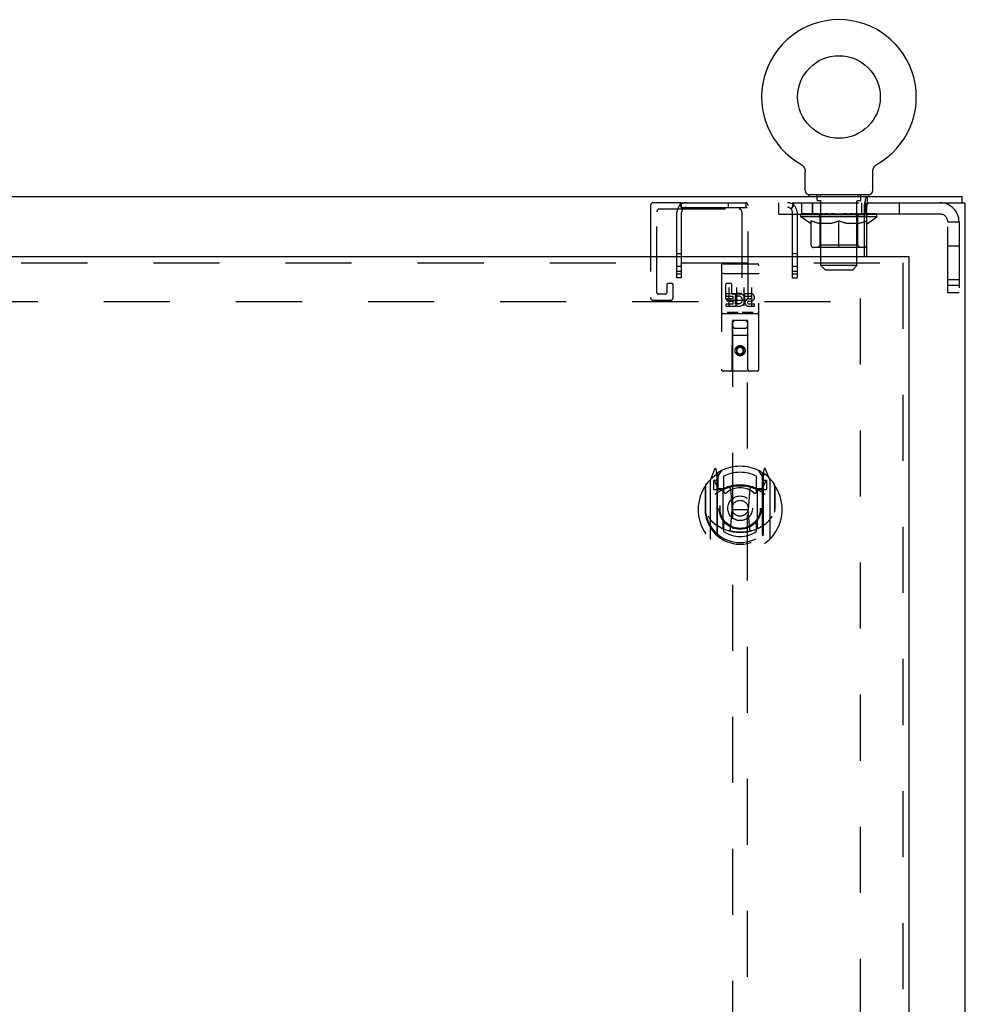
# Model space of a CAD drawing. Header units: inches. Extents: x 0 to 200, y 0 to 129.
# Tile 32 of 43: x 83 to 99, y 73 to 90. Entities that reach past the tile are written whole.
import ezdxf

# ---------------------------------------------------------------- set-up
doc = ezdxf.new("R2010")
doc.units = ezdxf.units.IN
doc.header["$LTSCALE"] = 11
doc.header["$MEASUREMENT"] = 0
doc.linetypes.add('HIDDEN', pattern=[0.2, 0.1, -0.1])
doc.layers.get('0').update_dxf_attribs({"linetype": 'CONTINUOUS'})
doc.layers.add('DEFAULT_2', color=8, linetype='HIDDEN')
doc.layers.add('DOOR_ASSEMBLY', color=7, linetype='CONTINUOUS')

msp = doc.modelspace()

# ---------------------------------------------------------------- linework, layer by layer
at = {"color": 7, "linetype": 'Continuous'}
for p, q in [((96.329, 87.488), (96.329, 87.488)), ((96.329, 87.488), (96.333, 87.485)), ((96.33, 87.487), (96.331, 87.486)), ((96.333, 87.485), (96.337, 87.483)), ((96.337, 87.483), (96.341, 87.48)), ((96.341, 87.48), (96.345, 87.477)), ((96.345, 87.477), (96.349, 87.474)), ((96.349, 87.474), (96.353, 87.47)), ((96.353, 87.47), (96.357, 87.467)), ((96.357, 87.467), (96.361, 87.463)), ((96.36, 87.463), (96.364, 87.46)), ((96.364, 87.46), (96.367, 87.456)), ((96.367, 87.456), (96.371, 87.452)), ((96.371, 87.452), (96.374, 87.448)), ((96.374, 87.448), (96.377, 87.444)), ((96.377, 87.444), (96.379, 87.439)), ((96.379, 87.439), (96.382, 87.435)), ((96.382, 87.435), (96.384, 87.431)), ((96.384, 87.431), (96.387, 87.426)), ((96.387, 87.426), (96.389, 87.421)), ((96.389, 87.422), (96.391, 87.417)), ((97.537, 87.417), (97.539, 87.422)), ((97.539, 87.421), (97.541, 87.426)), ((97.541, 87.426), (97.543, 87.431)), ((97.543, 87.431), (97.546, 87.435)), ((97.546, 87.435), (97.548, 87.439)), ((97.548, 87.439), (97.551, 87.444)), ((97.551, 87.444), (97.554, 87.448)), ((97.554, 87.448), (97.557, 87.452)), ((97.557, 87.452), (97.56, 87.456)), ((97.56, 87.456), (97.564, 87.46)), ((97.564, 87.46), (97.567, 87.463)), ((97.567, 87.463), (97.571, 87.467)), ((97.571, 87.467), (97.575, 87.47)), ((97.574, 87.47), (97.578, 87.474)), ((97.578, 87.474), (97.582, 87.477)), ((97.582, 87.477), (97.586, 87.48)), ((97.586, 87.48), (97.591, 87.483)), ((97.591, 87.483), (97.595, 87.485)), ((97.591, 87.483), (97.592, 87.483)), ((97.595, 87.485), (97.599, 87.488)), ((97.596, 87.486), (97.598, 87.487)), ((97.599, 87.488), (97.599, 87.488)), ((96.391, 87.417), (96.393, 87.412)), ((96.393, 87.412), (96.394, 87.407)), ((96.394, 87.407), (96.396, 87.402)), ((96.396, 87.402), (96.397, 87.397)), ((96.397, 87.398), (96.398, 87.393)), ((96.398, 87.393), (96.399, 87.388)), ((96.399, 87.388), (96.4, 87.383)), ((96.4, 87.383), (96.401, 87.377)), ((96.401, 87.049), (96.401, 87.363)), ((97.526, 87.367), (97.527, 87.372)), ((97.526, 87.367), (97.527, 87.372)), ((97.526, 87.363), (97.526, 87.367)), ((97.526, 87.049), (97.526, 87.363)), ((97.527, 87.377), (97.528, 87.383)), ((97.527, 87.372), (97.527, 87.378)), ((97.528, 87.388), (97.529, 87.393)), ((97.528, 87.383), (97.528, 87.388)), ((97.529, 87.393), (97.531, 87.398)), ((97.531, 87.397), (97.532, 87.402)), ((97.532, 87.402), (97.533, 87.407)), ((97.533, 87.407), (97.535, 87.412)), ((97.535, 87.412), (97.537, 87.417)), ((96.464, 86.98), (96.464, 86.95)), ((97.464, 86.98), (96.464, 86.98)), ((97.441, 86.846), (97.441, 86.95)), ((97.464, 86.98), (97.464, 86.95)), ((99.016, 86.846), (99.016, 86.95)), ((97.441, 86.846), (97.482, 86.846)), ((97.391, 86.613), (97.422, 86.613))]:
    msp.add_line(p, q, dxfattribs=at)
at = {"color": 3, "linetype": 'Continuous'}
for p, q in [((67.624, 86.95), (99.016, 86.95)), ((97.391, 85.95), (97.391, 86.825)), ((97.422, 86.786), (97.422, 85.95)), ((97.482, 86.846), (99.068, 86.846)), ((99.068, 8.314), (99.068, 86.846)), ((97.422, 86.658), (97.391, 86.658))]:
    msp.add_line(p, q, dxfattribs=at)
at = {"color": 7, "linetype": 'Continuous'}
for points in [[(96.401, 87.378), (96.401, 87.372), (96.401, 87.367), (96.401, 87.363)], [(97.391, 86.774), (97.393, 86.775), (97.395, 86.776), (97.397, 86.777), (97.399, 86.779), (97.401, 86.781), (97.402, 86.782), (97.404, 86.784), (97.406, 86.786), (97.407, 86.788), (97.409, 86.791), (97.41, 86.793), (97.412, 86.796), (97.413, 86.799), (97.415, 86.802), (97.416, 86.805), (97.417, 86.808), (97.418, 86.811), (97.419, 86.814), (97.422, 86.821)], [(97.422, 86.821), (97.423, 86.824), (97.424, 86.827), (97.425, 86.83), (97.426, 86.833), (97.428, 86.835), (97.429, 86.838), (97.43, 86.84), (97.432, 86.841), (97.433, 86.843), (97.435, 86.844), (97.436, 86.845), (97.438, 86.845), (97.439, 86.846), (97.441, 86.846)], [(97.391, 86.531), (97.402, 86.535), (97.422, 86.543)]]:
    msp.add_lwpolyline(points, dxfattribs=at)
at = {"color": 3, "linetype": 'Continuous'}
for points in [[(97.404, 86.883), (97.405, 86.888), (97.405, 86.894), (97.406, 86.899), (97.407, 86.904), (97.408, 86.908), (97.409, 86.913), (97.41, 86.917), (97.411, 86.92), (97.412, 86.924), (97.414, 86.927), (97.415, 86.931), (97.417, 86.934), (97.419, 86.937), (97.42, 86.939), (97.422, 86.941), (97.424, 86.943), (97.425, 86.945), (97.427, 86.946), (97.429, 86.947), (97.431, 86.948), (97.433, 86.949), (97.436, 86.949), (97.438, 86.95), (97.441, 86.95)], [(97.391, 86.825), (97.392, 86.828), (97.394, 86.832), (97.395, 86.836), (97.396, 86.84), (97.397, 86.845), (97.398, 86.85), (97.399, 86.855), (97.4, 86.861), (97.401, 86.866), (97.404, 86.883)]]:
    msp.add_lwpolyline(points, dxfattribs=at)
at = {"color": 7, "linetype": 'Continuous'}
msp.add_circle((96.964, 88.608), 0.688, dxfattribs=at)
for centre, radius, start, end in [((96.964, 88.608), 1.288, 299.5053, 240.4947), ((96.47, 87.049), 0.069, 180, 265), ((97.457, 87.049), 0.069, 275, 360), ((97.39, 86.139), 0.0371, 270.9119, 328.4889)]:
    msp.add_arc(centre, radius, start, end, dxfattribs=at)
at = {"color": 3, "linetype": 'Continuous'}
msp.add_arc((97.482, 86.786), 0.06, 90, 180, dxfattribs=at)
at = {"color": 7, "linetype": 'Continuous'}
msp.add_ellipse((96.964, 86.66), major_axis=(0.633, -0.029), ratio=0.038841, start_param=0.764028, end_param=0.81741, dxfattribs=at)
at = {"layer": 'DEFAULT_2', "color": 8, "linetype": 'HIDDEN'}
for p, q in [((96.336, 87.483), (96.337, 87.483)), ((96.599, 86.89), (96.599, 86.97)), ((96.651, 86.98), (96.651, 86.95)), ((97.276, 86.98), (97.276, 86.95)), ((97.329, 86.89), (97.329, 86.97)), ((93.826, 86.8), (93.826, 85.267)), ((94.336, 86.846), (93.872, 86.846)), ((94.312, 86.8), (94.367, 86.744)), ((94.336, 86.768), (94.336, 86.846)), ((94.336, 86.846), (96.196, 86.846)), ((94.336, 86.768), (96.196, 86.768)), ((95.118, 86.846), (95.118, 86.768)), ((95.414, 86.846), (95.414, 86.768)), ((95.451, 85.267), (95.451, 86.8)), ((95.964, 86.658), (95.964, 86.846)), ((96.22, 86.8), (96.164, 86.744)), ((96.196, 86.768), (96.196, 86.846)), ((96.196, 86.846), (97.441, 86.846)), ((96.339, 86.846), (96.339, 86.658)), ((96.524, 86.658), (96.524, 86.846)), ((96.526, 86.658), (96.526, 86.846)), ((96.669, 86.88), (96.609, 86.88)), ((96.664, 85.799), (96.664, 86.87)), ((97.319, 86.88), (97.259, 86.88)), ((97.264, 85.799), (97.264, 86.87)), ((97.339, 86.846), (97.339, 86.658)), ((97.401, 86.658), (97.401, 86.846)), ((97.404, 86.658), (97.404, 86.846)), ((97.964, 86.846), (97.964, 86.658)), ((93.93, 85.348), (93.93, 86.696)), ((93.976, 86.742), (95.301, 86.742)), ((94.266, 85.596), (94.266, 86.688)), ((94.344, 85.596), (94.344, 86.688)), ((94.362, 86.75), (94.362, 86.75)), ((95.347, 86.696), (95.347, 85.348)), ((95.964, 86.658), (97.391, 86.658)), ((96.188, 85.596), (96.188, 86.688)), ((96.266, 86.688), (96.266, 85.596)), ((96.331, 86.613), (96.331, 86.66)), ((97.391, 86.613), (96.331, 86.613)), ((96.49, 86.502), (96.331, 86.613)), ((96.34, 86.653), (96.34, 86.66)), ((96.349, 86.65), (96.349, 86.653)), ((96.349, 86.65), (97.579, 86.65)), ((96.358, 86.65), (96.358, 86.653)), ((96.359, 86.65), (96.359, 86.653)), ((96.369, 86.653), (96.369, 86.66)), ((96.385, 86.65), (96.385, 86.653)), ((96.387, 86.65), (96.387, 86.653)), ((96.415, 86.653), (96.415, 86.66)), ((96.43, 86.65), (96.43, 86.653)), ((96.433, 86.65), (96.433, 86.653)), ((96.637, 86.653), (96.436, 86.653)), ((96.479, 86.653), (96.479, 86.66)), ((96.48, 86.65), (96.48, 86.653)), ((96.481, 86.65), (96.481, 86.653)), ((96.484, 86.65), (96.484, 86.653)), ((96.491, 86.65), (96.491, 86.653)), ((96.491, 86.65), (96.491, 86.653)), ((96.495, 86.65), (96.495, 86.653)), ((96.498, 86.65), (96.498, 86.654)), ((96.502, 86.65), (96.502, 86.653)), ((96.516, 86.65), (96.516, 86.653)), ((96.535, 86.65), (96.535, 86.656)), ((96.535, 86.65), (96.535, 86.653)), ((96.555, 86.65), (96.555, 86.653)), ((96.555, 86.65), (96.555, 86.653)), ((96.557, 86.653), (96.557, 86.66)), ((96.566, 86.65), (96.566, 86.653)), ((96.571, 86.65), (96.571, 86.653)), ((96.58, 86.65), (96.58, 86.653)), ((96.591, 86.65), (96.591, 86.657)), ((96.607, 86.65), (96.607, 86.653)), ((96.61, 86.65), (96.61, 86.653)), ((96.637, 86.65), (96.637, 86.653)), ((96.704, 86.653), (96.642, 86.653)), ((96.647, 86.653), (96.647, 86.66)), ((96.651, 86.141), (96.651, 86.61)), ((96.654, 86.65), (96.654, 86.653)), ((96.659, 86.65), (96.659, 86.653)), ((96.665, 86.65), (96.665, 86.658)), ((96.669, 86.65), (96.669, 86.653)), ((96.68, 86.65), (96.68, 86.653)), ((96.704, 86.65), (96.704, 86.653)), ((96.779, 86.653), (96.72, 86.653)), ((96.74, 86.65), (96.74, 86.653)), ((96.747, 86.653), (96.747, 86.66)), ((96.751, 86.65), (96.751, 86.653)), ((96.753, 86.65), (96.753, 86.659)), ((96.756, 86.65), (96.756, 86.653)), ((96.764, 86.65), (96.764, 86.653)), ((96.779, 86.65), (96.779, 86.653)), ((96.859, 86.653), (96.805, 86.653)), ((96.818, 86.65), (96.818, 86.653)), ((96.849, 86.653), (96.964, 86.66)), ((96.854, 86.653), (96.854, 86.66)), ((96.854, 86.653), (96.854, 86.66)), ((96.854, 86.66), (96.854, 86.66)), ((96.854, 86.65), (96.854, 86.653)), ((96.858, 86.65), (96.858, 86.653)), ((96.859, 86.65), (96.859, 86.653)), ((96.86, 86.65), (96.86, 86.653)), ((96.943, 86.653), (96.895, 86.653)), ((96.9, 86.65), (96.9, 86.653)), ((96.943, 86.65), (96.943, 86.653)), ((96.961, 86.653), (96.961, 86.653)), ((96.961, 86.65), (96.961, 86.653)), ((96.961, 86.65), (96.961, 86.653)), ((96.964, 86.653), (96.964, 86.66)), ((96.966, 86.65), (96.966, 86.653)), ((96.966, 86.653), (96.967, 86.653)), ((96.967, 86.65), (96.967, 86.653)), ((96.968, 86.653), (97.033, 86.653)), ((96.985, 86.65), (96.985, 86.653)), ((97.001, 86.653), (97.001, 86.658)), ((97.001, 86.658), (97.078, 86.653)), ((97.022, 86.653), (97.022, 86.656)), ((97.027, 86.65), (97.027, 86.653)), ((97.068, 86.65), (97.068, 86.653)), ((97.068, 86.65), (97.068, 86.653)), ((97.068, 86.653), (97.123, 86.653)), ((97.069, 86.65), (97.069, 86.653)), ((97.073, 86.653), (97.073, 86.66)), ((97.073, 86.66), (97.074, 86.66)), ((97.073, 86.65), (97.073, 86.653)), ((97.074, 86.653), (97.074, 86.66)), ((97.11, 86.65), (97.11, 86.653)), ((97.149, 86.65), (97.149, 86.653)), ((97.149, 86.653), (97.208, 86.653)), ((97.164, 86.65), (97.164, 86.653)), ((97.172, 86.65), (97.172, 86.653)), ((97.174, 86.65), (97.174, 86.659)), ((97.177, 86.65), (97.177, 86.653)), ((97.18, 86.653), (97.18, 86.66)), ((97.188, 86.65), (97.188, 86.653)), ((97.224, 86.65), (97.224, 86.653)), ((97.224, 86.653), (97.286, 86.653)), ((97.248, 86.65), (97.248, 86.653)), ((97.259, 86.65), (97.259, 86.653)), ((97.263, 86.65), (97.263, 86.658)), ((97.269, 86.65), (97.269, 86.653)), ((97.274, 86.65), (97.274, 86.653)), ((97.277, 86.141), (97.277, 86.61)), ((97.28, 86.653), (97.28, 86.66)), ((97.291, 86.65), (97.291, 86.653)), ((97.291, 86.653), (97.492, 86.653)), ((97.318, 86.65), (97.318, 86.653)), ((97.321, 86.65), (97.321, 86.653)), ((97.337, 86.65), (97.337, 86.657)), ((97.348, 86.65), (97.348, 86.653)), ((97.357, 86.65), (97.357, 86.653)), ((97.361, 86.65), (97.361, 86.653)), ((97.371, 86.653), (97.371, 86.66)), ((97.372, 86.65), (97.372, 86.653)), ((97.372, 86.65), (97.372, 86.653)), ((97.393, 86.65), (97.393, 86.656)), ((97.393, 86.65), (97.393, 86.653)), ((97.411, 86.65), (97.411, 86.653)), ((98.646, 86.658), (97.422, 86.658)), ((97.597, 86.613), (97.422, 86.613)), ((97.426, 86.65), (97.426, 86.653)), ((97.43, 86.65), (97.43, 86.654)), ((97.433, 86.65), (97.433, 86.653)), ((97.437, 86.65), (97.437, 86.653)), ((97.437, 86.65), (97.437, 86.653)), ((97.438, 86.502), (97.597, 86.613)), ((97.444, 86.65), (97.444, 86.653)), ((97.447, 86.65), (97.447, 86.653)), ((97.448, 86.65), (97.448, 86.653)), ((97.449, 86.653), (97.449, 86.66)), ((97.495, 86.65), (97.495, 86.653)), ((97.498, 86.65), (97.498, 86.653)), ((97.512, 86.653), (97.512, 86.66)), ((97.541, 86.65), (97.541, 86.653)), ((97.543, 86.65), (97.543, 86.653)), ((97.559, 86.653), (97.559, 86.66)), ((97.569, 86.65), (97.569, 86.653)), ((97.57, 86.65), (97.57, 86.653)), ((97.579, 86.65), (97.579, 86.653)), ((97.588, 86.653), (97.588, 86.66)), ((97.597, 86.613), (97.597, 86.66)), ((96.49, 86.502), (96.5, 86.502)), ((96.5, 86.139), (96.5, 86.545)), ((96.823, 86.502), (96.643, 86.502)), ((96.964, 86.101), (96.964, 86.545)), ((97.285, 86.502), (97.105, 86.502)), ((97.422, 86.543), (97.427, 86.545)), ((97.427, 86.139), (97.427, 86.545)), ((97.427, 86.502), (97.438, 86.502)), ((98.776, 85.345), (98.776, 86.528)), ((98.776, 86.528), (98.964, 86.528)), ((98.964, 86.528), (98.964, 85.345)), ((96.651, 86.141), (96.611, 86.101)), ((97.277, 86.141), (96.651, 86.141)), ((97.277, 86.141), (97.316, 86.101)), ((98.776, 86.127), (98.964, 86.127)), ((94.344, 85.994), (94.266, 85.994)), ((96.266, 85.994), (96.188, 85.994)), ((97.39, 86.101), (96.537, 86.101)), ((94.344, 85.783), (94.266, 85.783)), ((96.266, 85.783), (96.188, 85.783)), ((96.733, 85.73), (96.664, 85.799)), ((97.264, 85.799), (96.664, 85.799)), ((97.195, 85.73), (97.264, 85.799)), ((94.344, 85.698), (94.266, 85.698)), ((94.344, 85.658), (94.266, 85.658)), ((96.266, 85.698), (96.188, 85.698)), ((96.266, 85.658), (96.188, 85.658)), ((96.733, 85.73), (97.195, 85.73)), ((94.097, 85.479), (94.097, 85.348)), ((94.178, 85.502), (94.12, 85.502)), ((94.201, 85.267), (94.201, 85.479)), ((94.344, 85.596), (94.266, 85.596)), ((95.076, 85.479), (95.076, 85.267)), ((95.157, 85.502), (95.099, 85.502)), ((95.18, 85.348), (95.18, 85.479)), ((96.188, 85.596), (96.266, 85.596)), ((98.776, 85.565), (98.964, 85.565)), ((98.964, 85.47), (98.776, 85.47)), ((94.074, 85.325), (93.953, 85.325)), ((95.324, 85.325), (95.203, 85.325)), ((98.964, 85.345), (98.776, 85.345)), ((69.322, 85.2), (97.318, 85.2)), ((93.872, 85.221), (94.155, 85.221)), ((95.122, 85.221), (95.405, 85.221)), ((97.318, 85.252), (97.318, 9.908))]:
    msp.add_line(p, q, dxfattribs=at)
for points in [[(94.312, 86.8), (94.315, 86.803), (94.317, 86.807), (94.319, 86.811), (94.321, 86.816), (94.322, 86.821)], [(94.322, 86.821), (94.325, 86.83), (94.326, 86.834), (94.327, 86.837), (94.329, 86.84), (94.33, 86.843), (94.332, 86.844), (94.334, 86.845), (94.336, 86.846)], [(94.336, 86.808), (94.336, 86.808), (94.336, 86.809), (94.336, 86.809), (94.336, 86.809), (94.336, 86.808), (94.336, 86.808), (94.336, 86.807), (94.336, 86.806)], [(94.362, 86.75), (94.361, 86.75), (94.361, 86.751), (94.361, 86.751), (94.36, 86.752), (94.359, 86.753), (94.359, 86.754), (94.358, 86.755), (94.358, 86.756), (94.357, 86.757), (94.356, 86.757), (94.356, 86.758), (94.355, 86.759), (94.354, 86.761), (94.354, 86.762), (94.353, 86.763), (94.353, 86.764), (94.352, 86.765), (94.351, 86.766), (94.351, 86.767), (94.35, 86.768), (94.35, 86.769), (94.349, 86.771), (94.348, 86.772), (94.348, 86.773), (94.347, 86.774), (94.346, 86.776), (94.346, 86.777), (94.345, 86.779), (94.345, 86.78), (94.344, 86.782), (94.343, 86.783), (94.343, 86.784), (94.342, 86.786), (94.342, 86.787), (94.342, 86.788), (94.341, 86.789), (94.341, 86.791), (94.34, 86.792), (94.34, 86.793), (94.339, 86.794), (94.339, 86.795), (94.339, 86.796), (94.338, 86.798), (94.338, 86.799), (94.338, 86.8), (94.338, 86.801), (94.337, 86.802), (94.337, 86.803), (94.337, 86.804), (94.337, 86.805), (94.337, 86.806), (94.336, 86.807), (94.336, 86.807), (94.336, 86.808)], [(94.362, 86.748), (94.358, 86.752), (94.356, 86.754), (94.354, 86.757), (94.352, 86.759), (94.349, 86.761), (94.346, 86.763), (94.344, 86.765), (94.341, 86.767), (94.338, 86.768), (94.336, 86.768)], [(96.196, 86.808), (96.196, 86.808), (96.195, 86.807), (96.195, 86.806), (96.195, 86.806), (96.195, 86.805), (96.195, 86.804), (96.195, 86.803), (96.194, 86.802), (96.194, 86.801), (96.194, 86.8), (96.194, 86.799), (96.193, 86.798), (96.193, 86.797), (96.193, 86.796), (96.192, 86.795), (96.192, 86.794), (96.192, 86.793), (96.191, 86.792), (96.191, 86.791), (96.191, 86.79), (96.19, 86.788), (96.19, 86.787), (96.19, 86.786), (96.189, 86.785), (96.189, 86.784), (96.188, 86.783), (96.188, 86.782), (96.187, 86.781), (96.187, 86.779), (96.186, 86.778), (96.186, 86.777), (96.185, 86.775), (96.184, 86.774), (96.184, 86.773), (96.183, 86.771), (96.182, 86.77), (96.182, 86.769), (96.181, 86.767), (96.18, 86.766), (96.18, 86.765), (96.179, 86.764), (96.179, 86.763), (96.178, 86.762), (96.177, 86.761), (96.177, 86.76), (96.176, 86.759), (96.175, 86.758), (96.175, 86.757), (96.174, 86.756), (96.174, 86.755), (96.173, 86.754), (96.172, 86.753), (96.172, 86.752), (96.171, 86.752), (96.171, 86.751), (96.171, 86.75), (96.17, 86.75)], [(96.173, 86.752), (96.175, 86.754), (96.178, 86.757), (96.18, 86.759), (96.183, 86.761), (96.185, 86.763), (96.188, 86.765), (96.191, 86.767), (96.193, 86.768), (96.196, 86.768)], [(96.22, 86.8), (96.217, 86.802), (96.215, 86.806), (96.213, 86.81), (96.212, 86.814), (96.21, 86.818), (96.209, 86.822), (96.208, 86.826), (96.207, 86.83), (96.206, 86.833), (96.205, 86.836), (96.203, 86.839), (96.202, 86.842), (96.201, 86.843), (96.199, 86.845), (96.197, 86.846), (96.196, 86.846)], [(96.196, 86.809), (96.196, 86.809), (96.196, 86.808)], [(96.196, 86.806), (96.196, 86.807), (96.196, 86.807), (96.196, 86.808), (96.196, 86.808), (96.196, 86.809)], [(94.359, 86.752), (94.36, 86.752), (94.361, 86.751), (94.361, 86.751), (94.361, 86.75), (94.362, 86.75)], [(94.367, 86.744), (94.367, 86.744), (94.366, 86.745), (94.365, 86.745), (94.364, 86.747), (94.362, 86.748)], [(96.164, 86.744), (96.165, 86.744), (96.166, 86.745), (96.167, 86.745), (96.168, 86.747), (96.17, 86.748), (96.173, 86.752)], [(96.17, 86.75), (96.17, 86.75), (96.17, 86.75), (96.17, 86.75), (96.17, 86.75), (96.171, 86.751), (96.171, 86.751), (96.172, 86.752)], [(96.5, 86.545), (96.526, 86.535), (96.552, 86.526), (96.577, 86.518), (96.601, 86.512), (96.626, 86.506), (96.65, 86.502)], [(96.643, 86.502), (96.619, 86.506), (96.596, 86.512), (96.572, 86.518), (96.549, 86.526), (96.525, 86.535), (96.5, 86.544)], [(96.813, 86.502), (96.838, 86.506), (96.863, 86.512), (96.888, 86.519), (96.913, 86.526), (96.938, 86.535), (96.964, 86.545)], [(96.964, 86.544), (96.94, 86.534), (96.916, 86.526), (96.892, 86.518), (96.869, 86.512), (96.846, 86.506), (96.823, 86.502)], [(96.964, 86.545), (96.99, 86.535), (97.015, 86.526), (97.041, 86.518), (97.065, 86.512), (97.09, 86.506), (97.115, 86.502)], [(97.105, 86.502), (97.082, 86.506), (97.059, 86.512), (97.035, 86.518), (97.012, 86.526), (96.988, 86.534), (96.964, 86.544)], [(97.277, 86.502), (97.302, 86.506), (97.327, 86.512), (97.352, 86.518), (97.377, 86.526), (97.391, 86.531)], [(97.427, 86.544), (97.403, 86.534), (97.379, 86.526), (97.355, 86.518), (97.332, 86.512), (97.308, 86.506), (97.285, 86.502)]]:
    msp.add_lwpolyline(points, dxfattribs=at)
for centre, radius, start, end in [((96.47, 87.049), 0.069, 265, 270), ((96.589, 86.97), 0.01, 0, 90), ((97.339, 86.97), 0.01, 90, 180), ((97.457, 87.049), 0.069, 270, 275), ((93.872, 86.8), 0.046, 90, 180), ((94.424, 86.688), 0.158, 90, 180), ((94.424, 86.688), 0.08, 90, 180), ((95.405, 86.8), 0.046, 0, 90), ((96.108, 86.688), 0.158, 0, 90), ((96.108, 86.688), 0.08, 0, 90), ((96.609, 86.89), 0.01, 180, 270), ((96.654, 86.87), 0.01, 0, 90), ((97.274, 86.87), 0.01, 90, 180), ((97.319, 86.89), 0.01, 270, 360), ((98.646, 86.528), 0.318, 0, 90), ((93.976, 86.696), 0.046, 90, 180), ((95.301, 86.696), 0.046, 0, 90), ((96.611, 86.61), 0.0398, 0, 90), ((97.316, 86.61), 0.0398, 90, 180), ((98.646, 86.528), 0.13, 0, 90), ((96.537, 86.139), 0.0371, 180, 270), ((97.39, 86.139), 0.0371, 328.4889, 360), ((97.39, 86.139), 0.0371, 270, 270.9119), ((94.12, 85.479), 0.023, 90, 180), ((94.178, 85.479), 0.023, 0, 90), ((95.099, 85.479), 0.023, 90, 180), ((95.157, 85.479), 0.023, 0, 90), ((93.953, 85.348), 0.023, 180, 270), ((94.074, 85.348), 0.023, 270, 360), ((95.203, 85.348), 0.023, 180, 270), ((95.324, 85.348), 0.023, 270, 360), ((93.872, 85.267), 0.046, 180, 270), ((94.155, 85.267), 0.046, 270, 360), ((95.122, 85.267), 0.046, 180, 270), ((95.405, 85.267), 0.046, 270, 360)]:
    msp.add_arc(centre, radius, start, end, dxfattribs=at)
for centre, major_axis, ratio, start_param, end_param in [((96.964, 86.66), (0.633, 0.007), 0.05963, 2.96643, 3.140963), ((96.311, 86.648), (0.198, 0), 0.060556, 0.430652, 1.470503), ((96.964, 86.66), (0.633, 0), 0.060556, 3.141593, 3.316126), ((96.311, 86.641), (0.198, 0.002), 0.05963, 1.376596, 1.469874), ((96.964, 86.66), (0.633, 0.013), 0.05688, 2.791345, 2.965878), ((96.286, 86.648), (0.198, 0.002), 0.05963, 0.25549, 1.295341), ((96.355, 86.648), (0.198, -0.002), 0.05963, 0.605815, 1.645666), ((96.964, 86.66), (0.633, -0.007), 0.05963, -2.96643, -2.791898), ((96.355, 86.641), (0.198, 0), 0.060556, 1.551758, 1.645036), ((96.286, 86.641), (0.198, 0.004), 0.05688, 1.20151, 1.294789), ((96.356, 86.643), (0.164, 0.002), 0.05963, 1.065228, 1.614276), ((96.336, 86.643), (0.164, 0.003), 0.05688, 0.890143, 1.43919), ((96.394, 86.643), (0.164, 0), 0.060556, 1.240391, 1.789438), ((96.964, 86.66), (0.633, 0.019), 0.052395, 2.616403, 2.790936), ((96.283, 86.648), (0.198, 0.004), 0.05688, 0.080405, 1.120256), ((96.418, 86.648), (0.198, -0.004), 0.05688, 0.7809, 1.820751), ((96.964, 86.66), (0.633, -0.013), 0.05688, -2.791345, -2.616812), ((96.418, 86.641), (0.198, -0.002), 0.05963, 1.72692, 1.820198), ((96.283, 86.641), (0.198, 0.006), 0.052395, 1.026568, 1.119847), ((96.336, 86.643), (0.164, 0.005), 0.052395, 0.715201, 1.264248), ((96.45, 86.643), (0.164, -0.002), 0.05963, 1.415553, 1.9646), ((96.964, 86.66), (0.633, 0.025), 0.046319, 2.441654, 2.616187), ((96.497, 86.648), (0.198, -0.006), 0.052395, 0.955842, 1.995693), ((96.3, 86.648), (0.198, 0.006), 0.052395, -0.094537, 0.945314), ((96.964, 86.66), (0.633, -0.019), 0.052395, -2.616403, -2.44187), ((96.497, 86.641), (0.198, -0.004), 0.05688, 1.902006, 1.995284), ((96.3, 86.641), (0.198, 0.008), 0.046319, 0.851819, 0.945098), ((96.354, 86.643), (0.164, 0.006), 0.046319, 0.540452, 1.089499), ((96.521, 86.643), (0.164, -0.003), 0.05688, 1.590638, 2.139686), ((96.964, 86.66), (0.633, 0.029), 0.038841, 2.267123, 2.441656), ((96.59, 86.648), (0.198, -0.008), 0.046319, 1.130591, 2.170442), ((96.337, 86.648), (0.198, 0.008), 0.046319, -0.269286, 0.770565), ((96.964, 86.66), (0.633, -0.025), 0.046319, -2.441654, -2.267121), ((96.59, 86.641), (0.198, -0.006), 0.052395, 2.076947, 2.170226), ((96.337, 86.641), (0.198, 0.009), 0.038841, 0.677289, 0.770567), ((96.391, 86.643), (0.164, 0.008), 0.038841, 0.365921, 0.914969), ((96.606, 86.643), (0.164, -0.005), 0.052395, 1.76558, 2.314627), ((96.964, 86.66), (0.633, 0.033), 0.030195, 2.09281, 2.267343), ((96.695, 86.648), (0.198, -0.009), 0.038841, 1.305122, 2.344973), ((96.393, 86.648), (0.198, 0.009), 0.038841, -0.443817, 0.596034), ((96.964, 86.66), (0.633, -0.029), 0.038841, -2.267123, -2.092591), ((96.695, 86.641), (0.198, -0.008), 0.046319, 2.251696, 2.344975), ((96.393, 86.641), (0.198, 0.01), 0.030195, 0.502975, 0.596254), ((96.445, 86.643), (0.164, 0.009), 0.030195, 0.191608, 0.740655), ((96.701, 86.643), (0.164, -0.006), 0.046319, 1.940329, 2.489376), ((96.467, 86.648), (0.198, 0.01), 0.030195, -0.61813, 0.421721), ((96.964, 86.66), (0.633, 0.036), 0.020645, 1.918687, 2.09322), ((96.808, 86.648), (0.198, -0.01), 0.030195, 1.479435, 2.519286), ((96.964, 86.66), (0.633, -0.033), 0.030195, -2.09281, -1.918277), ((96.808, 86.641), (0.198, -0.009), 0.038841, 2.426227, 2.519505), ((96.467, 86.641), (0.198, 0.011), 0.020645, 0.328852, 0.422131), ((96.516, 86.643), (0.164, 0.009), 0.020645, 0.017485, 0.566532), ((96.804, 86.643), (0.164, -0.008), 0.038841, 2.11486, 2.663907), ((96.555, 86.648), (0.198, 0.011), 0.020645, -0.792253, 0.247598), ((96.964, 86.66), (0.633, 0.038), 0.010478, 1.744704, 1.919237), ((96.926, 86.648), (0.198, -0.011), 0.020645, 1.653558, 2.693409), ((96.964, 86.66), (0.633, -0.036), 0.020645, -1.918687, -1.744154), ((96.926, 86.641), (0.198, -0.01), 0.030195, 2.60054, 2.693819), ((96.555, 86.641), (0.198, 0.012), 0.010478, 0.154869, 0.248148), ((96.599, 86.643), (0.164, 0.01), 0.010478, 6.126688, 6.675735), ((96.913, 86.643), (0.164, -0.009), 0.030195, 2.289173, 2.83822), ((96.656, 86.648), (0.198, 0.012), 0.010478, -0.966236, -0.000846), ((97.045, 86.648), (0.198, -0.012), 0.010478, 1.827541, 2.867392), ((96.964, 86.66), (0.633, -0.038), 0.010478, -1.744704, -1.563007), ((97.045, 86.641), (0.198, -0.011), 0.020645, 2.774664, 2.867942), ((97.023, 86.643), (0.164, -0.009), 0.020645, 2.463296, 3.012344), ((96.883, 86.648), (0.198, 0.012), 0.010478, 0.274201, 1.314052), ((96.797, 86.643), (0.164, 0.01), 0.010478, -0.000483, 0.504314), ((96.767, 86.641), (0.198, 0.012), 0.010478, 0.099668, 0.192946), ((96.964, 86.66), (0.633, 0.038), 0.010478, -1.571421, -1.396888), ((97.131, 86.643), (0.164, -0.01), 0.010478, 2.637279, 3.14189), ((97.161, 86.641), (0.198, -0.012), 0.010478, 2.74231, 2.948646), ((97.002, 86.648), (0.198, 0.011), 0.020645, 0.448184, 1.488034), ((96.905, 86.643), (0.164, 0.009), 0.020645, 0.129249, 0.678296), ((96.883, 86.641), (0.198, 0.011), 0.020645, 0.273651, 0.366929), ((97.271, 86.648), (0.198, -0.012), 0.010478, -3.140747, -2.175357), ((96.964, 86.66), (0.633, 0.036), 0.020645, -1.397439, -1.222906), ((96.964, 86.66), (0.633, -0.038), 0.010478, 1.222355, 1.396888), ((97.12, 86.648), (0.198, 0.01), 0.030195, 0.622307, 1.662158), ((97.015, 86.643), (0.164, 0.009), 0.030195, 0.303372, 0.852419), ((97.328, 86.643), (0.164, -0.01), 0.010478, 2.749043, 3.29809), ((97.372, 86.648), (0.198, -0.011), 0.020645, 2.893995, 3.933846), ((97.002, 86.641), (0.198, 0.01), 0.030195, 0.447774, 0.541052), ((97.372, 86.641), (0.198, -0.012), 0.010478, 2.893445, 2.986723), ((96.964, 86.66), (0.633, 0.033), 0.030195, -1.223315, -1.048783), ((96.964, 86.66), (0.633, -0.036), 0.020645, 1.048373, 1.222906), ((97.233, 86.648), (0.198, 0.009), 0.038841, 0.79662, 1.836471), ((97.123, 86.643), (0.164, 0.008), 0.038841, 0.477686, 1.026733), ((97.412, 86.643), (0.164, -0.009), 0.020645, 2.57506, 3.124108), ((97.461, 86.648), (0.198, -0.01), 0.030195, 2.719872, 3.759723), ((97.337, 86.648), (0.198, 0.008), 0.046319, 0.971151, 2.011002), ((97.12, 86.641), (0.198, 0.009), 0.038841, 0.622087, 0.715366), ((97.461, 86.641), (0.198, -0.011), 0.020645, 2.719462, 2.812741), ((96.964, 86.66), (0.633, 0.029), 0.038841, -1.049002, -0.874469), ((96.964, 86.66), (0.633, -0.033), 0.030195, 0.87425, 1.048783), ((97.227, 86.643), (0.164, 0.006), 0.046319, 0.652216, 1.201263), ((97.431, 86.648), (0.198, 0.006), 0.052395, 1.1459, 2.185751), ((97.482, 86.643), (0.164, -0.009), 0.030195, 2.400937, 2.949985), ((97.535, 86.648), (0.198, -0.009), 0.038841, 2.545558, 3.585409), ((97.322, 86.643), (0.164, 0.005), 0.052395, 0.826965, 1.376012), ((97.233, 86.641), (0.198, 0.008), 0.046319, 0.796618, 0.889896), ((97.535, 86.641), (0.198, -0.01), 0.030195, 2.545339, 2.638617), ((97.51, 86.648), (0.198, 0.004), 0.05688, 1.320842, 2.360692), ((96.964, 86.66), (0.633, 0.025), 0.046319, -0.874471, -0.699939), ((96.964, 86.66), (0.633, -0.029), 0.038841, 0.81741, 0.874469), ((97.591, 86.648), (0.198, -0.008), 0.046319, 2.371028, 3.410879), ((97.537, 86.643), (0.164, -0.008), 0.038841, 2.226624, 2.775671), ((97.573, 86.648), (0.198, 0.002), 0.05963, 1.495927, 2.535778), ((97.407, 86.643), (0.164, 0.003), 0.05688, 1.001907, 1.550954), ((96.964, 86.66), (0.633, -0.029), 0.038841, 0.699936, 0.764028), ((97.628, 86.648), (0.198, -0.006), 0.052395, 2.196279, 3.23613), ((97.574, 86.643), (0.164, -0.006), 0.046319, 2.052093, 2.601141), ((97.337, 86.641), (0.198, 0.006), 0.052395, 0.971367, 1.064645), ((97.617, 86.648), (0.198, 0), 0.060556, 1.671089, 2.71094), ((97.591, 86.641), (0.198, -0.009), 0.038841, 2.371026, 2.464304), ((97.645, 86.648), (0.198, -0.004), 0.05688, 2.021337, 3.061188), ((96.964, 86.66), (0.633, 0.019), 0.052395, -0.699723, -0.52519), ((96.964, 86.66), (0.633, -0.025), 0.046319, 0.525406, 0.699939), ((97.641, 86.648), (0.198, -0.002), 0.05963, 1.846251, 2.886102), ((97.478, 86.643), (0.164, 0.002), 0.05963, 1.176993, 1.72604), ((97.592, 86.643), (0.164, -0.005), 0.052395, 1.877344, 2.426392), ((97.533, 86.643), (0.164, 0), 0.060556, 1.352155, 1.901202), ((97.591, 86.643), (0.164, -0.003), 0.05688, 1.702402, 2.25145), ((97.572, 86.643), (0.164, -0.002), 0.05963, 1.527317, 2.076364), ((97.431, 86.641), (0.198, 0.004), 0.05688, 1.146309, 1.239587), ((97.628, 86.641), (0.198, -0.008), 0.046319, 2.196495, 2.289773), ((96.964, 86.66), (0.633, 0.013), 0.05688, -0.524781, -0.350248), ((96.964, 86.66), (0.633, -0.019), 0.052395, 0.350657, 0.52519), ((97.51, 86.641), (0.198, 0.002), 0.05963, 1.321394, 1.414673), ((97.645, 86.641), (0.198, -0.006), 0.052395, 2.021746, 2.115024), ((96.964, 86.66), (0.633, 0.007), 0.05963, -0.349695, -0.175162), ((96.964, 86.66), (0.633, -0.013), 0.05688, 0.175715, 0.350248), ((97.573, 86.641), (0.198, 0), 0.060556, 1.496556, 1.589835), ((97.641, 86.641), (0.198, -0.004), 0.05688, 1.846804, 1.940083), ((97.617, 86.641), (0.198, -0.002), 0.05963, 1.671719, 1.764997), ((96.964, 86.66), (0.633, 0), 0.060556, -0.174533, 0), ((96.964, 86.66), (0.633, -0.007), 0.05963, 0.000629, 0.175162)]:
    msp.add_ellipse(centre, major_axis=major_axis, ratio=ratio, start_param=start_param, end_param=end_param, dxfattribs=at)
at = {"layer": 'DOOR_ASSEMBLY', "color": 3, "linetype": 'Continuous'}
for p, q in [((67.947, 85.95), (98.13, 85.95)), ((98.13, 85.846), (98.13, 9.314))]:
    msp.add_line(p, q, dxfattribs=at)
at = {"layer": 'DOOR_ASSEMBLY', "color": 7, "linetype": 'Continuous'}
msp.add_line((98.13, 85.95), (98.13, 85.846), dxfattribs=at)
at = {"layer": 'DOOR_ASSEMBLY', "color": 8, "linetype": 'HIDDEN'}
for p, q in [((67.947, 85.846), (98.13, 85.846)), ((95.005, 85.797), (95.005, 84.072)), ((95.035, 85.827), (95.6, 85.827)), ((95.63, 84.072), (95.63, 85.797)), ((98.026, 85.846), (98.026, 9.314)), ((95.022, 85.669), (95.021, 85.668)), ((95.023, 85.669), (95.022, 85.669)), ((95.024, 85.669), (95.023, 85.669)), ((95.024, 85.669), (95.024, 85.669)), ((95.025, 85.669), (95.024, 85.669)), ((95.026, 85.669), (95.025, 85.669)), ((95.027, 85.669), (95.026, 85.669)), ((95.027, 85.669), (95.027, 85.669)), ((95.028, 85.669), (95.027, 85.669)), ((95.029, 85.669), (95.028, 85.669)), ((95.03, 85.669), (95.029, 85.669)), ((95.031, 85.669), (95.03, 85.669)), ((95.032, 85.669), (95.031, 85.669)), ((95.032, 85.669), (95.032, 85.669)), ((95.033, 85.669), (95.032, 85.669)), ((95.034, 85.669), (95.033, 85.669)), ((95.035, 85.669), (95.034, 85.669)), ((95.035, 85.669), (95.6, 85.669)), ((95.6, 85.669), (95.601, 85.669)), ((95.601, 85.669), (95.602, 85.669)), ((95.602, 85.669), (95.603, 85.669)), ((95.603, 85.669), (95.604, 85.669)), ((95.604, 85.669), (95.605, 85.669)), ((95.605, 85.669), (95.605, 85.669)), ((95.605, 85.669), (95.606, 85.669)), ((95.606, 85.669), (95.607, 85.669)), ((95.607, 85.669), (95.608, 85.669)), ((95.608, 85.669), (95.609, 85.669)), ((95.609, 85.669), (95.609, 85.669)), ((95.609, 85.669), (95.61, 85.669)), ((95.61, 85.669), (95.611, 85.669)), ((95.611, 85.669), (95.612, 85.669)), ((95.612, 85.669), (95.613, 85.669)), ((95.613, 85.669), (95.613, 85.669)), ((95.086, 85.292), (95.086, 85.335)), ((95.086, 85.335), (95.242, 85.335)), ((95.086, 85.292), (95.2, 85.292)), ((95.13, 85.436), (95.13, 85.13)), ((95.2, 85.25), (95.2, 85.292)), ((95.242, 85.157), (95.242, 85.335)), ((95.267, 85.286), (95.25, 85.326)), ((95.255, 85.436), (95.255, 85.13)), ((95.38, 85.436), (95.38, 85.13)), ((95.398, 85.292), (95.398, 85.335)), ((95.398, 85.335), (95.491, 85.335)), ((95.398, 85.292), (95.491, 85.292)), ((95.505, 85.436), (95.505, 85.13)), ((95.086, 85.121), (95.086, 85.164)), ((95.086, 85.164), (95.2, 85.164)), ((95.107, 85.207), (95.107, 85.25)), ((95.107, 85.25), (95.2, 85.25)), ((95.107, 85.207), (95.2, 85.207)), ((95.2, 85.164), (95.2, 85.207)), ((95.242, 85.157), (95.255, 85.175)), ((95.242, 85.121), (95.242, 85.134)), ((95.246, 85.132), (95.242, 85.134)), ((95.458, 85.207), (95.505, 85.207)), ((95.462, 85.248), (95.491, 85.248)), ((95.462, 85.164), (95.555, 85.164)), ((95.555, 85.121), (95.555, 85.164)), ((95.035, 84.999), (95.6, 84.999)), ((95.086, 85.121), (95.242, 85.121)), ((95.279, 85.015), (95.107, 85.015)), ((95.529, 85.015), (95.357, 85.015)), ((95.462, 85.121), (95.555, 85.121)), ((95.188, 84.072), (95.191, 84.882)), ((95.193, 84.882), (95.191, 84.882)), ((95.193, 84.882), (95.193, 49.751)), ((95.443, 84.882), (95.193, 84.882)), ((95.443, 49.751), (95.443, 84.882)), ((95.444, 84.882), (95.443, 84.882)), ((95.448, 84.072), (95.444, 84.882)), ((95.233, 84.757), (95.403, 84.757)), ((95.445, 84.632), (95.19, 84.632)), ((95.318, 84.454), (95.255, 84.418)), ((95.255, 84.418), (95.255, 84.346)), ((95.255, 84.418), (95.265, 84.412)), ((95.255, 84.346), (95.265, 84.352)), ((95.255, 84.346), (95.318, 84.31)), ((95.318, 84.443), (95.265, 84.412)), ((95.265, 84.412), (95.265, 84.352)), ((95.265, 84.352), (95.318, 84.321)), ((95.318, 84.454), (95.318, 84.443)), ((95.38, 84.418), (95.318, 84.454)), ((95.37, 84.412), (95.318, 84.443)), ((95.318, 84.321), (95.37, 84.352)), ((95.318, 84.31), (95.38, 84.346)), ((95.318, 84.31), (95.318, 84.321)), ((95.38, 84.418), (95.37, 84.412)), ((95.37, 84.352), (95.37, 84.412)), ((95.38, 84.346), (95.37, 84.352)), ((95.38, 84.346), (95.38, 84.418)), ((95.6, 84.042), (95.035, 84.042)), ((94.892, 82.408), (94.822, 82.233)), ((94.935, 82.325), (94.921, 82.405)), ((94.943, 82.277), (95.013, 82.386)), ((95.623, 82.386), (95.693, 82.277)), ((95.715, 82.405), (95.7, 82.325)), ((95.813, 82.233), (95.743, 82.408)), ((94.818, 82.222), (94.818, 81.255)), ((94.875, 82.217), (94.875, 82.067)), ((94.943, 82.217), (94.875, 82.217)), ((94.884, 82.21), (94.913, 82.164)), ((94.915, 82.328), (94.914, 82.328)), ((94.914, 82.328), (94.914, 82.328)), ((94.914, 82.328), (94.914, 82.328)), ((94.935, 81.308), (94.935, 82.325)), ((94.943, 81.333), (94.943, 82.336)), ((94.945, 82.312), (94.945, 82.104)), ((95.043, 82.29), (95.043, 82.037)), ((95.593, 82.037), (95.593, 82.29)), ((95.69, 82.104), (95.69, 82.312)), ((95.693, 81.333), (95.693, 82.336)), ((95.76, 82.217), (95.693, 82.217)), ((95.7, 82.325), (95.7, 81.308)), ((95.722, 82.328), (95.717, 82.331)), ((95.723, 82.164), (95.752, 82.21)), ((95.76, 82.067), (95.76, 82.217)), ((95.818, 81.255), (95.818, 82.222)), ((94.735, 82.127), (94.735, 81.738)), ((94.743, 82.149), (94.743, 81.692)), ((94.875, 82.067), (94.935, 82.067)), ((95.035, 82.066), (94.963, 82.066)), ((94.965, 82.084), (95.031, 82.084)), ((95.035, 81.425), (95.035, 82.056)), ((95.155, 82.082), (95.185, 81.738)), ((95.481, 82.082), (95.45, 81.738)), ((95.673, 82.066), (95.6, 82.066)), ((95.6, 82.056), (95.6, 81.425)), ((95.605, 82.084), (95.67, 82.084)), ((95.7, 82.067), (95.76, 82.067)), ((95.893, 82.149), (95.893, 81.692)), ((95.9, 81.738), (95.9, 82.127)), ((94.735, 81.738), (94.75, 81.738)), ((94.743, 81.692), (94.743, 81.689)), ((95.155, 81.399), (95.185, 81.738)), ((95.185, 81.738), (95.45, 81.738)), ((95.481, 81.399), (95.45, 81.738)), ((95.9, 81.738), (95.885, 81.738)), ((95.893, 81.692), (95.893, 81.689)), ((95.043, 81.476), (95.043, 81.373)), ((95.593, 81.373), (95.593, 81.476))]:
    msp.add_line(p, q, dxfattribs=at)
for points in [[(95.021, 85.668), (95.021, 85.668), (95.02, 85.668), (95.02, 85.668), (95.02, 85.668), (95.019, 85.668), (95.019, 85.668), (95.019, 85.668), (95.018, 85.668), (95.018, 85.668), (95.018, 85.668), (95.017, 85.668), (95.017, 85.668), (95.017, 85.668), (95.016, 85.668), (95.016, 85.668), (95.016, 85.667), (95.015, 85.667), (95.015, 85.667), (95.015, 85.667), (95.014, 85.667), (95.014, 85.667), (95.014, 85.667), (95.014, 85.667), (95.013, 85.667), (95.013, 85.667), (95.013, 85.667), (95.012, 85.667), (95.012, 85.667), (95.012, 85.667), (95.012, 85.666), (95.011, 85.666), (95.011, 85.666), (95.011, 85.666), (95.011, 85.666), (95.01, 85.666), (95.01, 85.666), (95.01, 85.666), (95.01, 85.666), (95.01, 85.666), (95.009, 85.666), (95.009, 85.665), (95.009, 85.665), (95.009, 85.665), (95.009, 85.665), (95.008, 85.665), (95.008, 85.665), (95.008, 85.665), (95.008, 85.665), (95.008, 85.665), (95.008, 85.665), (95.007, 85.665), (95.007, 85.664), (95.007, 85.664), (95.007, 85.664), (95.007, 85.664), (95.007, 85.664), (95.007, 85.664), (95.006, 85.664), (95.006, 85.664), (95.006, 85.664), (95.006, 85.664), (95.006, 85.663), (95.006, 85.663), (95.006, 85.663), (95.006, 85.663), (95.006, 85.663), (95.006, 85.663), (95.006, 85.663), (95.006, 85.663), (95.006, 85.663), (95.005, 85.663), (95.005, 85.662), (95.005, 85.662), (95.005, 85.662), (95.005, 85.662), (95.005, 85.662), (95.005, 85.662)], [(95.613, 85.669), (95.614, 85.668), (95.615, 85.668), (95.615, 85.668), (95.615, 85.668), (95.616, 85.668), (95.616, 85.668), (95.616, 85.668), (95.617, 85.668), (95.617, 85.668), (95.617, 85.668), (95.618, 85.668), (95.618, 85.668), (95.618, 85.668), (95.619, 85.668), (95.619, 85.668), (95.619, 85.668), (95.62, 85.668), (95.62, 85.667), (95.62, 85.667), (95.621, 85.667), (95.621, 85.667), (95.621, 85.667), (95.622, 85.667), (95.622, 85.667), (95.622, 85.667), (95.622, 85.667), (95.623, 85.667), (95.623, 85.667), (95.623, 85.667), (95.624, 85.667), (95.624, 85.667), (95.624, 85.666), (95.624, 85.666), (95.625, 85.666), (95.625, 85.666), (95.625, 85.666), (95.625, 85.666), (95.626, 85.666), (95.626, 85.666), (95.626, 85.666), (95.626, 85.666), (95.626, 85.666), (95.627, 85.665), (95.627, 85.665), (95.627, 85.665), (95.627, 85.665), (95.627, 85.665), (95.628, 85.665), (95.628, 85.665), (95.628, 85.665), (95.628, 85.665), (95.628, 85.665), (95.628, 85.665), (95.629, 85.664), (95.629, 85.664), (95.629, 85.664), (95.629, 85.664), (95.629, 85.664), (95.629, 85.664), (95.629, 85.664), (95.629, 85.664), (95.63, 85.664), (95.63, 85.664), (95.63, 85.663), (95.63, 85.663), (95.63, 85.663), (95.63, 85.663), (95.63, 85.663), (95.63, 85.663), (95.63, 85.663), (95.63, 85.663), (95.63, 85.663), (95.63, 85.663), (95.63, 85.662), (95.63, 85.662), (95.63, 85.662), (95.63, 85.662), (95.63, 85.662), (95.63, 85.662)], [(95.107, 85.015), (95.107, 85.015), (95.107, 85.015), (95.106, 85.015), (95.106, 85.015), (95.106, 85.015), (95.106, 85.015), (95.106, 85.015), (95.105, 85.015), (95.105, 85.015), (95.105, 85.015), (95.105, 85.015), (95.105, 85.015), (95.104, 85.015), (95.104, 85.015), (95.104, 85.015), (95.104, 85.015), (95.104, 85.016), (95.104, 85.016), (95.103, 85.016), (95.103, 85.016), (95.103, 85.016), (95.103, 85.016), (95.103, 85.016), (95.103, 85.016), (95.103, 85.016), (95.103, 85.016), (95.102, 85.016), (95.102, 85.016), (95.102, 85.016), (95.102, 85.016), (95.102, 85.016), (95.102, 85.016), (95.102, 85.016), (95.102, 85.016), (95.101, 85.016), (95.101, 85.016), (95.101, 85.016), (95.101, 85.016), (95.101, 85.016), (95.101, 85.016), (95.101, 85.016), (95.101, 85.016), (95.101, 85.016), (95.101, 85.016), (95.1, 85.016), (95.1, 85.017)], [(95.285, 85.017), (95.285, 85.016), (95.285, 85.016), (95.285, 85.016), (95.285, 85.016), (95.285, 85.016), (95.285, 85.016), (95.285, 85.016), (95.285, 85.016), (95.285, 85.016), (95.284, 85.016), (95.284, 85.016), (95.284, 85.016), (95.284, 85.016), (95.284, 85.016), (95.284, 85.016), (95.284, 85.016), (95.284, 85.016), (95.283, 85.016), (95.283, 85.016), (95.283, 85.016), (95.283, 85.016), (95.283, 85.016), (95.283, 85.016), (95.283, 85.016), (95.283, 85.016), (95.282, 85.016), (95.282, 85.016), (95.282, 85.016), (95.282, 85.016), (95.282, 85.015), (95.282, 85.015), (95.281, 85.015), (95.281, 85.015), (95.281, 85.015), (95.281, 85.015), (95.281, 85.015), (95.281, 85.015), (95.28, 85.015), (95.28, 85.015), (95.28, 85.015), (95.28, 85.015), (95.28, 85.015), (95.279, 85.015), (95.279, 85.015), (95.279, 85.015)], [(95.357, 85.015), (95.357, 85.015), (95.357, 85.015), (95.356, 85.015), (95.356, 85.015), (95.356, 85.015), (95.356, 85.015), (95.356, 85.015), (95.355, 85.015), (95.355, 85.015), (95.355, 85.015), (95.355, 85.015), (95.355, 85.015), (95.354, 85.015), (95.354, 85.015), (95.354, 85.015), (95.354, 85.015), (95.354, 85.016), (95.354, 85.016), (95.353, 85.016), (95.353, 85.016), (95.353, 85.016), (95.353, 85.016), (95.353, 85.016), (95.353, 85.016), (95.353, 85.016), (95.353, 85.016), (95.352, 85.016), (95.352, 85.016), (95.352, 85.016), (95.352, 85.016), (95.352, 85.016), (95.352, 85.016), (95.352, 85.016), (95.352, 85.016), (95.351, 85.016), (95.351, 85.016), (95.351, 85.016), (95.351, 85.016), (95.351, 85.016), (95.351, 85.016), (95.351, 85.016), (95.351, 85.016), (95.351, 85.016), (95.351, 85.016), (95.35, 85.016), (95.35, 85.017)], [(95.535, 85.017), (95.535, 85.016), (95.535, 85.016), (95.535, 85.016), (95.535, 85.016), (95.535, 85.016), (95.535, 85.016), (95.535, 85.016), (95.535, 85.016), (95.535, 85.016), (95.534, 85.016), (95.534, 85.016), (95.534, 85.016), (95.534, 85.016), (95.534, 85.016), (95.534, 85.016), (95.534, 85.016), (95.534, 85.016), (95.533, 85.016), (95.533, 85.016), (95.533, 85.016), (95.533, 85.016), (95.533, 85.016), (95.533, 85.016), (95.533, 85.016), (95.533, 85.016), (95.532, 85.016), (95.532, 85.016), (95.532, 85.016), (95.532, 85.016), (95.532, 85.015), (95.532, 85.015), (95.531, 85.015), (95.531, 85.015), (95.531, 85.015), (95.531, 85.015), (95.531, 85.015), (95.531, 85.015), (95.53, 85.015), (95.53, 85.015), (95.53, 85.015), (95.53, 85.015), (95.53, 85.015), (95.529, 85.015), (95.529, 85.015), (95.529, 85.015)], [(94.785, 81.625), (94.788, 81.62), (94.792, 81.615), (94.794, 81.61), (94.797, 81.605), (94.8, 81.601), (94.803, 81.597), (94.806, 81.592), (94.808, 81.589), (94.811, 81.585), (94.813, 81.581), (94.816, 81.578), (94.818, 81.574), (94.82, 81.571), (94.823, 81.568), (94.825, 81.565), (94.827, 81.562), (94.829, 81.56), (94.831, 81.557), (94.834, 81.554), (94.836, 81.552), (94.838, 81.55), (94.84, 81.547), (94.842, 81.545), (94.843, 81.543), (94.845, 81.541), (94.847, 81.539), (94.849, 81.537), (94.851, 81.535), (94.852, 81.534), (94.854, 81.532), (94.856, 81.53), (94.857, 81.529), (94.859, 81.527), (94.86, 81.526), (94.862, 81.525), (94.864, 81.523)], [(95.772, 81.523), (95.774, 81.525), (95.775, 81.526), (95.777, 81.527), (95.778, 81.529), (95.78, 81.53), (95.782, 81.532), (95.783, 81.534), (95.785, 81.535), (95.787, 81.537), (95.789, 81.539), (95.79, 81.541), (95.792, 81.543), (95.794, 81.545), (95.796, 81.547), (95.798, 81.55), (95.8, 81.552), (95.802, 81.554), (95.804, 81.557), (95.806, 81.56), (95.809, 81.562), (95.811, 81.565), (95.813, 81.568), (95.815, 81.571), (95.818, 81.574), (95.82, 81.578), (95.823, 81.581), (95.825, 81.585), (95.828, 81.589), (95.83, 81.592), (95.833, 81.596), (95.836, 81.601), (95.838, 81.605), (95.841, 81.61), (95.844, 81.615), (95.847, 81.62), (95.85, 81.625)], [(95.506, 81.382), (95.5, 81.38), (95.495, 81.379), (95.49, 81.377), (95.484, 81.376), (95.479, 81.375), (95.473, 81.373), (95.468, 81.372), (95.462, 81.371), (95.457, 81.37), (95.451, 81.369), (95.446, 81.368), (95.44, 81.367), (95.435, 81.366), (95.429, 81.365), (95.424, 81.364), (95.418, 81.363), (95.413, 81.362), (95.407, 81.362), (95.402, 81.361), (95.396, 81.36), (95.391, 81.36), (95.385, 81.359), (95.379, 81.359), (95.374, 81.358), (95.368, 81.358), (95.363, 81.357), (95.357, 81.357), (95.351, 81.357), (95.346, 81.356), (95.34, 81.356), (95.335, 81.356), (95.329, 81.356), (95.323, 81.356), (95.318, 81.356), (95.312, 81.356), (95.307, 81.356), (95.301, 81.356), (95.295, 81.356), (95.29, 81.356), (95.284, 81.357), (95.279, 81.357), (95.273, 81.357), (95.268, 81.358), (95.262, 81.358), (95.256, 81.359), (95.251, 81.359), (95.245, 81.36), (95.24, 81.36), (95.234, 81.361), (95.229, 81.362), (95.223, 81.362), (95.217, 81.363), (95.212, 81.364), (95.206, 81.365), (95.201, 81.366), (95.195, 81.367), (95.19, 81.368), (95.184, 81.369), (95.179, 81.37), (95.173, 81.371), (95.168, 81.372), (95.162, 81.373), (95.157, 81.375), (95.152, 81.376), (95.146, 81.377), (95.141, 81.379), (95.135, 81.38), (95.13, 81.382)]]:
    msp.add_lwpolyline(points, dxfattribs=at)
for centre, radius in [((95.318, 84.382), 0.085), ((95.318, 84.382), 0.0845), ((95.318, 81.756), 0.35), ((95.318, 81.756), 0.335), ((95.318, 81.756), 0.205), ((95.318, 81.756), 0.133)]:
    msp.add_circle(centre, radius, dxfattribs=at)
for centre, radius, start, end in [((95.035, 85.797), 0.03, 90, 180), ((95.6, 85.797), 0.03, 0, 90), ((95.292, 85.228), 0.107, 244.2636, 113.4027), ((95.292, 85.228), 0.0639, 234.8895, 113.4026), ((95.491, 85.27), 0.0644, 282.2995, 90.0775), ((95.491, 85.27), 0.0219, 269.9011, 90), ((95.462, 85.185), 0.0635, 90, 270), ((95.462, 85.186), 0.0219, 100.307, 270), ((95.035, 84.969), 0.03, 90, 180), ((95.6, 84.969), 0.03, 0, 90), ((95.233, 84.842), 0.04, 90, 180), ((95.233, 84.797), 0.04, 180, 270), ((95.403, 84.842), 0.04, 0, 90), ((95.403, 84.797), 0.04, 270, 360), ((95.035, 84.072), 0.03, 180, 270), ((95.158, 84.072), 0.03, 270, 360), ((95.478, 84.072), 0.03, 180, 270), ((95.6, 84.072), 0.03, 270, 360), ((95.318, 81.756), 0.7, 35.2961, 144.7039), ((94.906, 82.403), 0.015, 10, 158.1959), ((94.963, 82.336), 0.02, 121.4688, 179.9992), ((95.318, 81.756), 0.6, 62.7204, 117.2796), ((95.673, 82.336), 0.02, 0, 58.5295), ((95.729, 82.403), 0.015, 21.8041, 170), ((95.318, 81.738), 0.7, 125.5126, 54.4874), ((94.833, 82.222), 0.015, 135.0748, 180), ((94.888, 82.212), 0.005, 90, 212.6792), ((94.923, 82.292), 0.02, 0, 125.5126), ((94.925, 82.312), 0.02, 0, 125.2543), ((95.71, 82.312), 0.02, 54.7457, 180), ((95.713, 82.292), 0.02, 54.4874, 180), ((95.748, 82.212), 0.005, 327.3208, 90), ((95.803, 82.222), 0.015, 0, 44.9252), ((94.763, 82.149), 0.02, 144.7039, 180), ((95.318, 81.426), 0.7, 53.2319, 126.7681), ((94.755, 82.062), 0.188, 0, 32.6792), ((94.963, 82.086), 0.02, 180, 270), ((94.965, 82.104), 0.02, 180, 270), ((95.031, 82.104), 0.02, 270, 293.464), ((95.05, 82.056), 0.015, 112.9863, 180), ((95.318, 81.444), 0.7, 66.536, 113.464), ((95.073, 82.037), 0.03, 180, 311.1261), ((95.318, 81.756), 0.343, 48.8739, 131.1261), ((95.135, 82.081), 0.02, 5.0796, 105.6131), ((95.501, 82.081), 0.02, 74.3869, 174.9204), ((95.563, 82.037), 0.03, 228.8739, 360), ((95.585, 82.056), 0.015, 0, 67.0137), ((95.605, 82.104), 0.02, 246.536, 270), ((95.67, 82.104), 0.02, 270, 360), ((95.673, 82.086), 0.02, 270, 360), ((95.881, 82.062), 0.188, 147.3208, 180), ((95.873, 82.149), 0.02, 0, 35.2961), ((95.318, 81.741), 0.583, 180.2464, 359.7536), ((94.763, 81.692), 0.02, 180, 187.6622), ((95.318, 81.766), 0.58, 187.6622, 352.3378), ((95.873, 81.692), 0.02, 352.3378, 360), ((95.318, 82.056), 0.7, 229.529, 310.471), ((95.05, 81.425), 0.015, 180, 247.0137), ((95.073, 81.476), 0.03, 48.8739, 180), ((95.318, 81.766), 0.48, 235.0461, 304.9539), ((95.318, 81.756), 0.343, 228.8739, 311.1261), ((95.135, 81.401), 0.02, 254.4248, 354.9204), ((95.5, 81.401), 0.02, 185.0796, 285.5752), ((95.563, 81.476), 0.03, 0, 131.1261), ((95.585, 81.425), 0.015, 292.9863, 360), ((94.833, 81.255), 0.015, 180, 224.9252), ((94.95, 81.308), 0.015, 180, 229.6413), ((94.963, 81.333), 0.02, 180, 230.6594), ((95.673, 81.333), 0.02, 309.3378, 359.9984), ((95.685, 81.308), 0.015, 310.3587, 360), ((95.803, 81.255), 0.015, 315.0748, 360)]:
    msp.add_arc(centre, radius, start, end, dxfattribs=at)

doc.saveas('drawing.dxf')
